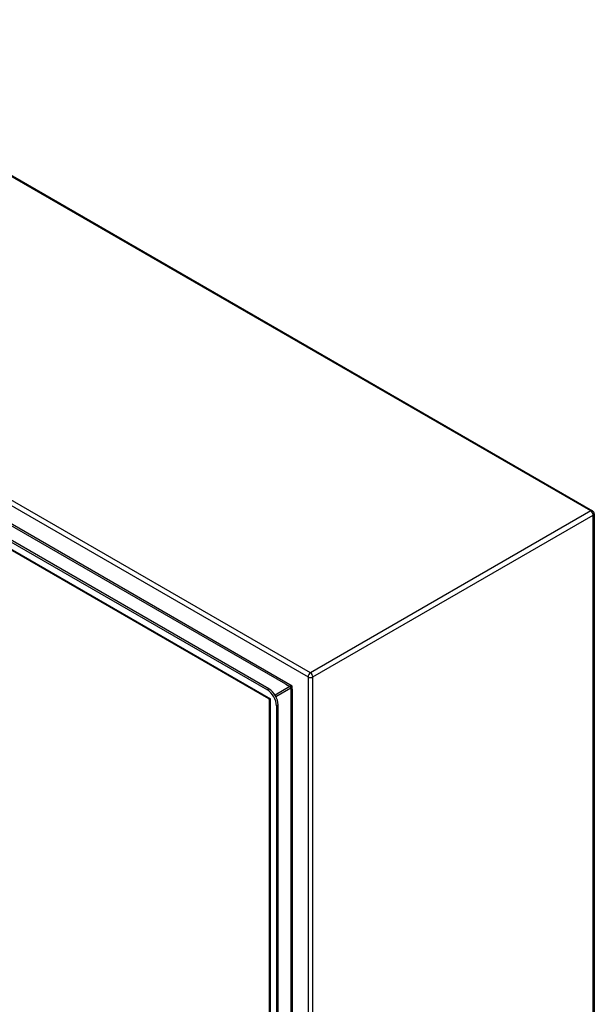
# Model space of a CAD drawing. Header units: inches. Extents: x 17 to 237, y 17 to 149.
# Tile 113 of 113: x 220 to 237, y 95 to 124. Entities that reach past the tile are written whole.
import ezdxf

# ---------------------------------------------------------------- set-up
doc = ezdxf.new("R2010")
doc.units = ezdxf.units.IN
doc.header["$MEASUREMENT"] = 0
doc.layers.add('Visible Edges(ANSI)', color=7, linetype='Continuous', lineweight=25)
doc.layers.add('Visible Tangent Edges(ANSI)', color=7, linetype='Continuous', lineweight=25)

msp = doc.modelspace()

# ---------------------------------------------------------------- linework, layer by layer
at = {"layer": 'Visible Edges(ANSI)'}
for p, q in [((211.487, 123.88), (236.803, 109.264)), ((202.939, 117.899), (227.126, 103.934)), ((227.174, 103.962), (202.987, 117.926)), ((227.173, 103.665), (202.932, 117.66)), ((236.852, 109.178), (236.852, 70.148)), ((227.189, 65.849), (227.189, 103.638)), ((227.398, 103.462), (227.398, 65.735)), ((227.446, 65.763), (227.446, 103.49))]:
    msp.add_line(p, q, dxfattribs=at)
for centre, radius in [((236.753, 109.178), 0.099), ((227.158, 103.638), 0.031)]:
    msp.add_arc(centre, radius, 0, 60, dxfattribs=at)
for centre, major_axis, start_param, end_param in [((227.126, 103.619), (0.193, -0.334), 0.785398, 2.356194), ((227.174, 103.647), (-0.193, 0.334), 3.926991, 5.497787)]:
    msp.add_ellipse(centre, major_axis=major_axis, ratio=0.57735, start_param=start_param, end_param=end_param, dxfattribs=at)
at = {"layer": 'Visible Tangent Edges(ANSI)'}
for p, q in [((236.753, 109.259), (211.438, 123.875)), ((228.408, 104.441), (203.092, 119.057)), ((203.022, 118.935), (228.338, 104.319)), ((227.866, 104.047), (203.495, 118.117)), ((227.68, 104.103), (203.636, 117.985)), ((202.847, 117.743), (227.218, 103.673)), ((236.753, 109.259), (228.408, 104.441)), ((228.478, 104.319), (236.823, 109.138)), ((236.823, 70.107), (236.823, 109.138)), ((228.338, 104.319), (228.338, 65.289)), ((228.478, 65.289), (228.478, 104.319)), ((227.8, 104.034), (227.355, 103.777)), ((227.68, 104.103), (227.8, 104.034)), ((227.866, 103.959), (227.866, 104.047)), ((227.174, 103.962), (227.126, 103.934)), ((227.377, 103.739), (227.822, 103.996)), ((227.822, 103.996), (227.822, 66.158)), ((227.866, 103.959), (227.866, 66.195)), ((227.218, 65.733), (227.218, 103.673)), ((227.398, 103.462), (227.446, 103.49))]:
    msp.add_line(p, q, dxfattribs=at)
at = {"layer": 'Visible Tangent Edges(ANSI)', "flags": 128}
for points in [[(227.866, 104.047), (227.863, 104.047), (227.861, 104.047), (227.858, 104.046), (227.855, 104.046), (227.853, 104.046), (227.85, 104.046), (227.847, 104.046), (227.844, 104.045), (227.841, 104.045), (227.838, 104.045), (227.835, 104.044), (227.832, 104.044), (227.829, 104.043), (227.826, 104.042), (227.823, 104.042), (227.82, 104.041), (227.817, 104.04), (227.814, 104.04), (227.811, 104.039), (227.809, 104.038), (227.806, 104.037), (227.804, 104.036), (227.802, 104.035), (227.8, 104.034)], [(227.822, 103.996), (227.824, 103.997), (227.826, 103.998), (227.828, 104), (227.83, 104.002), (227.832, 104.004), (227.834, 104.006), (227.836, 104.008), (227.838, 104.01), (227.84, 104.012), (227.842, 104.014), (227.844, 104.017), (227.846, 104.019), (227.848, 104.021), (227.85, 104.024), (227.852, 104.026), (227.854, 104.029), (227.855, 104.031), (227.857, 104.033), (227.859, 104.035), (227.86, 104.038), (227.862, 104.04), (227.863, 104.042), (227.864, 104.044), (227.866, 104.047)]]:
    msp.add_lwpolyline(points, dxfattribs=at)
at = {"layer": 'Visible Tangent Edges(ANSI)'}
for centre, major_axis, ratio, start_param, end_param in [((236.753, 109.178), (0.0495, 0.0857), 0.57735, 0, 0.785398), ((236.753, 109.178), (0.0495, -0.0857), 0.57735, 0.785398, 2.356194), ((236.753, 109.178), (0.099, 0), 0.57735, 5.497787, 6.283185), ((228.408, 104.36), (-0.0495, -0.0857), 0.57735, 3.926991, 5.497787), ((228.408, 104.36), (0.099, 0), 0.57735, 3.926991, 5.497787), ((228.408, 104.36), (0.0495, -0.0857), 0.57735, 0.785398, 2.356194), ((227.8, 104.009), (-0.0155, 0.0268), 0.57735, 3.926991, 5.497787), ((227.288, 103.713), (0.115, 0.047), 0.113927, 3.229554, 4.014952), ((227.288, 103.713), (-0.0986, -0.0763), 0.113927, 5.409826, 6.195224)]:
    msp.add_ellipse(centre, major_axis=major_axis, ratio=ratio, start_param=start_param, end_param=end_param, dxfattribs=at)

doc.saveas('drawing.dxf')
